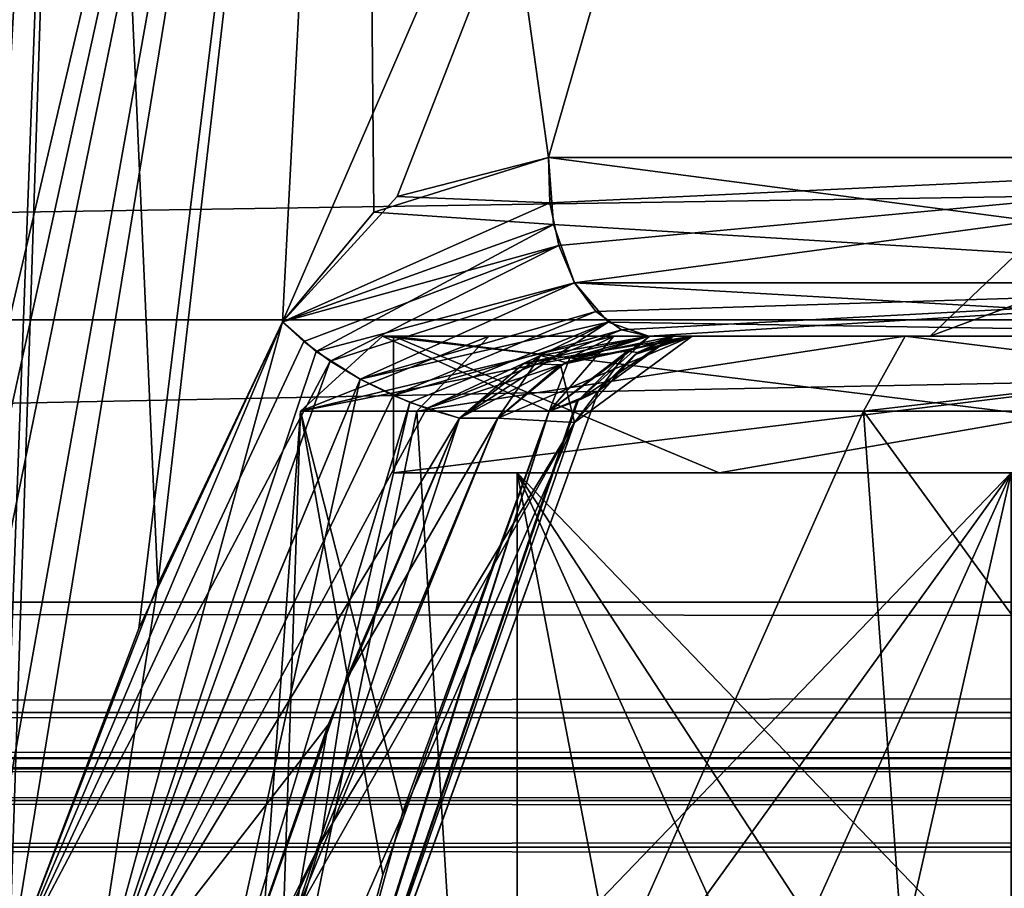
# Model space of a CAD drawing. Header units: inches. Extents: x -9.1 to 9.1, y -3.8 to 4.3.
# Tile 62 of 233: x -6.271 to -6.091, y -2.011 to -1.852. Entities that reach past the tile are written whole.
import ezdxf

# ---------------------------------------------------------------- set-up
doc = ezdxf.new("R2010")
doc.units = ezdxf.units.IN
doc.header["$LTSCALE"] = 65.185185
doc.header["$MEASUREMENT"] = 0
for name, color, linetype in [('10388', 7, 'CONTINUOUS'), ('10389', 7, 'CONTINUOUS'), ('10390', 7, 'CONTINUOUS'), ('10391', 7, 'CONTINUOUS'), ('10397', 7, 'CONTINUOUS'), ('10398', 7, 'CONTINUOUS'), ('10640', 7, 'CONTINUOUS'), ('10641', 7, 'CONTINUOUS'), ('10642', 7, 'CONTINUOUS'), ('10643', 7, 'CONTINUOUS'), ('10649', 7, 'CONTINUOUS'), ('10650', 7, 'CONTINUOUS'), ('13804', 7, 'CONTINUOUS'), ('14155', 7, 'CONTINUOUS'), ('14182', 7, 'CONTINUOUS'), ('14185', 7, 'CONTINUOUS'), ('14280', 7, 'CONTINUOUS'), ('14284', 7, 'CONTINUOUS'), ('14415', 7, 'CONTINUOUS'), ('14416', 7, 'CONTINUOUS'), ('14421', 7, 'CONTINUOUS'), ('14422', 7, 'CONTINUOUS'), ('14575', 7, 'CONTINUOUS'), ('14579', 7, 'CONTINUOUS'), ('14605', 7, 'CONTINUOUS'), ('14613', 7, 'CONTINUOUS'), ('14644', 7, 'CONTINUOUS'), ('14654', 7, 'CONTINUOUS'), ('14677', 7, 'CONTINUOUS'), ('14690', 7, 'CONTINUOUS'), ('14723', 7, 'CONTINUOUS'), ('14726', 7, 'CONTINUOUS'), ('14739', 7, 'CONTINUOUS'), ('14752', 7, 'CONTINUOUS'), ('14763', 7, 'CONTINUOUS'), ('14764', 7, 'CONTINUOUS'), ('14765', 7, 'CONTINUOUS'), ('14793', 7, 'CONTINUOUS'), ('14794', 7, 'CONTINUOUS'), ('14795', 7, 'CONTINUOUS'), ('14853', 7, 'CONTINUOUS'), ('14854', 7, 'CONTINUOUS'), ('14863', 7, 'CONTINUOUS'), ('14864', 7, 'CONTINUOUS'), ('14991', 7, 'CONTINUOUS'), ('14992', 7, 'CONTINUOUS'), ('15017', 7, 'CONTINUOUS'), ('15018', 7, 'CONTINUOUS'), ('15024', 7, 'CONTINUOUS'), ('15026', 7, 'CONTINUOUS'), ('15028', 7, 'CONTINUOUS')]:
    doc.layers.add(name, color=color, linetype=linetype)

msp = doc.modelspace()

# ---------------------------------------------------------------- linework, layer by layer
at = {"layer": '10388', "color": 252, "linetype": 'Continuous', "true_color": 0x969696}
for points in [[(-6.09033, -1.91, -4.352), (-6, -1.91, -4.44233), (-6.203, -1.91, -4.352), (-6.09033, -1.91, -4.352)], [(-6, -1.91, -4.149), (-6.09033, -1.91, -4.352), (-6.203, -1.91, -4.352), (-6, -1.91, -4.149)], [(-6.203, -1.91, -4.352), (-6, -1.91, -4.44233), (-6, -1.91, -4.555), (-6.203, -1.91, -4.352)]]:
    msp.add_3dface(points, dxfattribs=at)
at = {"layer": '10389', "color": 252, "linetype": 'Continuous', "true_color": 0x969696}
for points in [[(-6.203, -1.935, -4.352), (-6.14354, -1.935, -4.49554), (-6.18042, -1.935, -4.352), (-6.203, -1.935, -4.352)], [(-6.14354, -1.935, -4.20846), (-6.203, -1.935, -4.352), (-6.09021, -1.935, -4.19575), (-6.14354, -1.935, -4.20846)], [(-6.09021, -1.935, -4.19575), (-6.203, -1.935, -4.352), (-6.18042, -1.935, -4.352), (-6.09021, -1.935, -4.19575)], [(-6.14354, -1.935, -4.49554), (-6.09021, -1.935, -4.50825), (-6.18042, -1.935, -4.352), (-6.14354, -1.935, -4.49554)], [(-6.14354, -1.935, -4.49554), (-6, -1.935, -4.555), (-6.09021, -1.935, -4.50825), (-6.14354, -1.935, -4.49554)], [(-6, -1.935, -4.149), (-6.14354, -1.935, -4.20846), (-6.09021, -1.935, -4.19575), (-6, -1.935, -4.149)]]:
    msp.add_3dface(points, dxfattribs=at)
at = {"layer": '10390', "color": 252, "linetype": 'Continuous', "true_color": 0x969696}
for points in [[(-6, -1.91, -4.149), (-6.203, -1.91, -4.352), (-6, -1.935, -4.149), (-6, -1.91, -4.149)], [(-6.203, -1.91, -4.352), (-6.203, -1.935, -4.352), (-6.14354, -1.935, -4.20846), (-6.203, -1.91, -4.352)], [(-6.203, -1.91, -4.352), (-6.14354, -1.935, -4.20846), (-6, -1.935, -4.149), (-6.203, -1.91, -4.352)]]:
    msp.add_3dface(points, dxfattribs=at)
at = {"layer": '10391', "color": 252, "linetype": 'Continuous', "true_color": 0x969696}
for points in [[(-6.203, -1.91, -4.352), (-6, -1.91, -4.555), (-6.203, -1.935, -4.352), (-6.203, -1.91, -4.352)], [(-6, -1.91, -4.555), (-6.14354, -1.935, -4.49554), (-6.203, -1.935, -4.352), (-6, -1.91, -4.555)], [(-6, -1.91, -4.555), (-6, -1.935, -4.555), (-6.14354, -1.935, -4.49554), (-6, -1.91, -4.555)]]:
    msp.add_3dface(points, dxfattribs=at)
at = {"layer": '10397', "color": 252, "linetype": 'Continuous', "true_color": 0x969696}
for points in [[(-6.09021, -1.935, -4.19575), (-6.18042, -1.935, -4.352), (-6.09021, -2.02877, -4.19575), (-6.09021, -1.935, -4.19575)], [(-6.18042, -1.935, -4.352), (-6.13532, -2.035, -4.27388), (-6.11522, -2.03474, -4.23907), (-6.18042, -1.935, -4.352)], [(-6.13532, -2.035, -4.27388), (-6.18042, -1.935, -4.352), (-6.1615, -2.03427, -4.31922), (-6.13532, -2.035, -4.27388)], [(-6.09021, -2.02877, -4.19575), (-6.18042, -1.935, -4.352), (-6.11522, -2.03474, -4.23907), (-6.09021, -2.02877, -4.19575)], [(-6.18042, -1.935, -4.352), (-6.18042, -2.02877, -4.352), (-6.1615, -2.03427, -4.31922), (-6.18042, -1.935, -4.352)]]:
    msp.add_3dface(points, dxfattribs=at)
at = {"layer": '10398', "color": 252, "linetype": 'Continuous', "true_color": 0x969696}
for points in [[(-6.18042, -1.935, -4.352), (-6.09021, -1.935, -4.50825), (-6.18042, -2.02877, -4.352), (-6.18042, -1.935, -4.352)], [(-6.18042, -2.02877, -4.352), (-6.09021, -1.935, -4.50825), (-6.1618, -2.03423, -4.38426), (-6.18042, -2.02877, -4.352)], [(-6.09021, -1.935, -4.50825), (-6.13532, -2.035, -4.43013), (-6.1618, -2.03423, -4.38426), (-6.09021, -1.935, -4.50825)], [(-6.13532, -2.035, -4.43013), (-6.09021, -1.935, -4.50825), (-6.11285, -2.0346, -4.46904), (-6.13532, -2.035, -4.43013)], [(-6.09021, -1.935, -4.50825), (-6.09021, -2.02877, -4.50825), (-6.11285, -2.0346, -4.46904), (-6.09021, -1.935, -4.50825)]]:
    msp.add_3dface(points, dxfattribs=at)
at = {"layer": '10640', "color": 252, "linetype": 'Continuous', "true_color": 0x969696}
for points in [[(-6.09033, -1.91, 4.352), (-6, -1.91, 4.26167), (-6.203, -1.91, 4.352), (-6.09033, -1.91, 4.352)], [(-6, -1.91, 4.555), (-6.09033, -1.91, 4.352), (-6.203, -1.91, 4.352), (-6, -1.91, 4.555)], [(-6.203, -1.91, 4.352), (-6, -1.91, 4.26167), (-6, -1.91, 4.149), (-6.203, -1.91, 4.352)]]:
    msp.add_3dface(points, dxfattribs=at)
at = {"layer": '10641', "color": 252, "linetype": 'Continuous', "true_color": 0x969696}
for points in [[(-6.203, -1.935, 4.352), (-6.14354, -1.935, 4.20846), (-6.18042, -1.935, 4.352), (-6.203, -1.935, 4.352)], [(-6.14354, -1.935, 4.49554), (-6.203, -1.935, 4.352), (-6.09021, -1.935, 4.50825), (-6.14354, -1.935, 4.49554)], [(-6.09021, -1.935, 4.50825), (-6.203, -1.935, 4.352), (-6.18042, -1.935, 4.352), (-6.09021, -1.935, 4.50825)], [(-6.14354, -1.935, 4.20846), (-6.09021, -1.935, 4.19575), (-6.18042, -1.935, 4.352), (-6.14354, -1.935, 4.20846)], [(-6.14354, -1.935, 4.20846), (-6, -1.935, 4.149), (-6.09021, -1.935, 4.19575), (-6.14354, -1.935, 4.20846)], [(-6, -1.935, 4.555), (-6.14354, -1.935, 4.49554), (-6.09021, -1.935, 4.50825), (-6, -1.935, 4.555)]]:
    msp.add_3dface(points, dxfattribs=at)
at = {"layer": '10642', "color": 252, "linetype": 'Continuous', "true_color": 0x969696}
for points in [[(-6, -1.91, 4.555), (-6.203, -1.91, 4.352), (-6, -1.935, 4.555), (-6, -1.91, 4.555)], [(-6.203, -1.91, 4.352), (-6.203, -1.935, 4.352), (-6.14354, -1.935, 4.49554), (-6.203, -1.91, 4.352)], [(-6.203, -1.91, 4.352), (-6.14354, -1.935, 4.49554), (-6, -1.935, 4.555), (-6.203, -1.91, 4.352)]]:
    msp.add_3dface(points, dxfattribs=at)
at = {"layer": '10643', "color": 252, "linetype": 'Continuous', "true_color": 0x969696}
for points in [[(-6.203, -1.91, 4.352), (-6, -1.91, 4.149), (-6.203, -1.935, 4.352), (-6.203, -1.91, 4.352)], [(-6, -1.91, 4.149), (-6.14354, -1.935, 4.20846), (-6.203, -1.935, 4.352), (-6, -1.91, 4.149)], [(-6, -1.91, 4.149), (-6, -1.935, 4.149), (-6.14354, -1.935, 4.20846), (-6, -1.91, 4.149)]]:
    msp.add_3dface(points, dxfattribs=at)
at = {"layer": '10649', "color": 252, "linetype": 'Continuous', "true_color": 0x969696}
for points in [[(-6.09021, -1.935, 4.50825), (-6.18042, -1.935, 4.352), (-6.09021, -2.02877, 4.50825), (-6.09021, -1.935, 4.50825)], [(-6.18042, -1.935, 4.352), (-6.13532, -2.035, 4.43013), (-6.11522, -2.03474, 4.46493), (-6.18042, -1.935, 4.352)], [(-6.13532, -2.035, 4.43013), (-6.18042, -1.935, 4.352), (-6.1615, -2.03427, 4.38478), (-6.13532, -2.035, 4.43013)], [(-6.09021, -2.02877, 4.50825), (-6.18042, -1.935, 4.352), (-6.11522, -2.03474, 4.46493), (-6.09021, -2.02877, 4.50825)], [(-6.18042, -1.935, 4.352), (-6.18042, -2.02877, 4.352), (-6.1615, -2.03427, 4.38478), (-6.18042, -1.935, 4.352)]]:
    msp.add_3dface(points, dxfattribs=at)
at = {"layer": '10650', "color": 252, "linetype": 'Continuous', "true_color": 0x969696}
for points in [[(-6.18042, -1.935, 4.352), (-6.09021, -1.935, 4.19575), (-6.18042, -2.02877, 4.352), (-6.18042, -1.935, 4.352)], [(-6.18042, -2.02877, 4.352), (-6.09021, -1.935, 4.19575), (-6.1618, -2.03423, 4.31974), (-6.18042, -2.02877, 4.352)], [(-6.09021, -1.935, 4.19575), (-6.13532, -2.035, 4.27388), (-6.1618, -2.03423, 4.31974), (-6.09021, -1.935, 4.19575)], [(-6.13532, -2.035, 4.27388), (-6.09021, -1.935, 4.19575), (-6.11285, -2.0346, 4.23496), (-6.13532, -2.035, 4.27388)], [(-6.09021, -1.935, 4.19575), (-6.09021, -2.02877, 4.19575), (-6.11285, -2.0346, 4.23496), (-6.09021, -1.935, 4.19575)]]:
    msp.add_3dface(points, dxfattribs=at)
at = {"layer": '13804', "linetype": 'Continuous'}
for points in [[(-7.49489, -1.987, -3.79134), (7.49489, -1.987, -3.79134), (-8.075, -1.987, -4.02153), (-7.49489, -1.987, -3.79134)], [(-8.075, -1.987, -4.02153), (7.49489, -1.987, -3.79134), (8.04453, -1.987, -3.97741), (-8.075, -1.987, -4.02153)], [(8.075, -1.987, -4.02153), (-8.075, -1.987, -4.02153), (8.04453, -1.987, -3.97741), (8.075, -1.987, -4.02153)], [(-8.075, -1.987, 4.02153), (8.075, -1.987, 4.02153), (-8.04453, -1.987, 3.97741), (-8.075, -1.987, 4.02153)], [(8.075, -1.987, 4.02153), (-7.49489, -1.987, 3.79134), (-8.04453, -1.987, 3.97741), (8.075, -1.987, 4.02153)], [(7.49489, -1.987, 3.79134), (-7.49489, -1.987, 3.79134), (8.075, -1.987, 4.02153), (7.49489, -1.987, 3.79134)]]:
    msp.add_3dface(points, dxfattribs=at)
at = {"layer": '14155', "linetype": 'Continuous'}
for points in [[(-6.18551, -1.91, 4.26197), (-6.16278, -1.91, 4.47867), (-6.20503, -1.91, 4.37401), (-6.18551, -1.91, 4.26197)], [(-6.20503, -1.91, -4.37401), (-6.16278, -1.91, -4.47867), (-6.18551, -1.91, -4.26196), (-6.20503, -1.91, -4.37401)], [(-6.10954, -1.91, 4.17727), (-6.16278, -1.91, 4.47867), (-6.18551, -1.91, 4.26197), (-6.10954, -1.91, 4.17727)], [(-6.15647, -1.91, -4.48853), (-6.15185, -1.91, -4.50071), (-6.18551, -1.91, -4.26196), (-6.15647, -1.91, -4.48853)], [(-6.18551, -1.91, -4.26196), (-6.15185, -1.91, -4.50071), (-6.10954, -1.91, -4.17727), (-6.18551, -1.91, -4.26196)], [(-6.16278, -1.91, -4.47867), (-6.15647, -1.91, -4.48853), (-6.18551, -1.91, -4.26196), (-6.16278, -1.91, -4.47867)], [(-6.15619, -1.91, 4.4891), (-6.16278, -1.91, 4.47867), (-6.10954, -1.91, 4.17727), (-6.15619, -1.91, 4.4891)], [(-6.15635, -1.91, 4.55292), (-6.14848, -1.91, 4.55), (-6.00002, -1.91, 4.60657), (-6.15635, -1.91, 4.55292)], [(-6.15635, -1.91, -4.55292), (-6.00002, -1.91, -4.60657), (-6.14848, -1.91, -4.55), (-6.15635, -1.91, -4.55292)], [(-6.15185, -1.91, 4.50071), (-6.15619, -1.91, 4.4891), (-6.10954, -1.91, 4.17727), (-6.15185, -1.91, 4.50071)], [(-6.14943, -1.91, 4.52666), (-6.15185, -1.91, 4.50071), (-6.10954, -1.91, 4.17727), (-6.14943, -1.91, 4.52666)], [(-6.15185, -1.91, -4.50071), (-6.14944, -1.91, -4.52523), (-6.10954, -1.91, -4.17727), (-6.15185, -1.91, -4.50071)], [(-6.14944, -1.91, -4.52523), (-6.14848, -1.91, -4.55), (-6.10954, -1.91, -4.17727), (-6.14944, -1.91, -4.52523)], [(-6.14848, -1.91, 4.55), (-6.14943, -1.91, 4.52666), (-6.10954, -1.91, 4.17727), (-6.14848, -1.91, 4.55)], [(-6.00002, -1.91, -4.60657), (-6.105, -1.91, -4.352), (-6.14848, -1.91, -4.55), (-6.00002, -1.91, -4.60657)], [(-6.14848, -1.91, -4.55), (-6.105, -1.91, -4.352), (-6.10954, -1.91, -4.17727), (-6.14848, -1.91, -4.55)], [(-6.105, -1.91, 4.352), (-6.05241, -1.91, 4.44293), (-6.14848, -1.91, 4.55), (-6.105, -1.91, 4.352)], [(-6.105, -1.91, 4.352), (-6.14848, -1.91, 4.55), (-6.10954, -1.91, 4.17727), (-6.105, -1.91, 4.352)], [(-6.14848, -1.91, 4.55), (-6.05241, -1.91, 4.44293), (-6.00002, -1.91, 4.60657), (-6.14848, -1.91, 4.55)], [(-6.105, -1.91, -4.352), (-6.05241, -1.91, -4.26107), (-6.10954, -1.91, -4.17727), (-6.105, -1.91, -4.352)], [(-6.10954, -1.91, -4.17727), (-6.05241, -1.91, -4.26107), (-6, -1.91, -4.14574), (-6.10954, -1.91, -4.17727)], [(-6, -1.91, 4.14574), (-6.105, -1.91, 4.352), (-6.10954, -1.91, 4.17727), (-6, -1.91, 4.14574)], [(-6.05241, -1.91, -4.44293), (-6.105, -1.91, -4.352), (-6.00002, -1.91, -4.60657), (-6.05241, -1.91, -4.44293)], [(-6.05241, -1.91, 4.26107), (-6.105, -1.91, 4.352), (-6, -1.91, 4.14574), (-6.05241, -1.91, 4.26107)]]:
    msp.add_3dface(points, dxfattribs=at)
at = {"layer": '14182', "linetype": 'Continuous'}
for points in [[(-6.22002, -1.92369, -4.3748), (-6.19872, -1.92369, -4.25484), (-6.23168, -2.08461, -4.31101), (-6.22002, -1.92369, -4.3748)], [(-6.23168, -2.08461, -4.31101), (-6.19872, -1.92369, -4.25484), (-6.18867, -2.08461, -4.21143), (-6.23168, -2.08461, -4.31101)], [(-6.22544, -2.08461, -4.41931), (-6.22002, -1.92369, -4.3748), (-6.23168, -2.08461, -4.31101), (-6.22544, -2.08461, -4.41931)], [(-6.20496, -2.0084, -4.45326), (-6.22002, -1.92369, -4.3748), (-6.22544, -2.08461, -4.41931), (-6.20496, -2.0084, -4.45326)], [(-6.17457, -1.92369, -4.48784), (-6.22002, -1.92369, -4.3748), (-6.20496, -2.0084, -4.45326), (-6.17457, -1.92369, -4.48784)], [(-6.19872, -1.92369, -4.25484), (-6.11713, -1.92369, -4.16436), (-6.18867, -2.08461, -4.21143), (-6.19872, -1.92369, -4.25484)], [(-6.18867, -2.08461, -4.21143), (-6.11713, -1.92369, -4.16436), (-6.10555, -2.08461, -4.14173), (-6.18867, -2.08461, -4.21143)], [(-6.11713, -1.92369, -4.16436), (-6, -1.92369, -4.1308), (-6.10555, -2.08461, -4.14173), (-6.11713, -1.92369, -4.16436)], [(-6.10555, -2.08461, -4.14173), (-6, -1.92369, -4.1308), (-6, -2.08461, -4.11672), (-6.10555, -2.08461, -4.14173)]]:
    msp.add_3dface(points, dxfattribs=at)
at = {"layer": '14185', "linetype": 'Continuous'}
for points in [[(-6.19872, -1.92369, 4.25484), (-6.22002, -1.92369, 4.3748), (-6.23168, -2.08461, 4.31101), (-6.19872, -1.92369, 4.25484)], [(-6.23168, -2.08461, 4.31101), (-6.22002, -1.92369, 4.3748), (-6.22544, -2.08461, 4.41931), (-6.23168, -2.08461, 4.31101)], [(-6.18867, -2.08461, 4.21143), (-6.19872, -1.92369, 4.25484), (-6.23168, -2.08461, 4.31101), (-6.18867, -2.08461, 4.21143)], [(-6.22544, -2.08461, 4.41931), (-6.22002, -1.92369, 4.3748), (-6.20132, -1.99688, 4.45817), (-6.22544, -2.08461, 4.41931)], [(-6.22002, -1.92369, 4.3748), (-6.17457, -1.92369, 4.48784), (-6.20132, -1.99688, 4.45817), (-6.22002, -1.92369, 4.3748)], [(-6.11713, -1.92369, 4.16436), (-6.19872, -1.92369, 4.25484), (-6.18867, -2.08461, 4.21143), (-6.11713, -1.92369, 4.16436)], [(-6.10555, -2.08461, 4.14173), (-6.11713, -1.92369, 4.16436), (-6.18867, -2.08461, 4.21143), (-6.10555, -2.08461, 4.14173)], [(-6, -1.92369, 4.1308), (-6.11713, -1.92369, 4.16436), (-6, -2.08461, 4.11672), (-6, -1.92369, 4.1308)], [(-6, -2.08461, 4.11672), (-6.11713, -1.92369, 4.16436), (-6.10555, -2.08461, 4.14173), (-6, -2.08461, 4.11672)]]:
    msp.add_3dface(points, dxfattribs=at)
at = {"layer": '14280', "linetype": 'Continuous'}
for points in [[(-6.28294, -1.96857, 4.42596), (-6.2795, -1.97737, 4.44065), (-6.26039, -1.63239, 4.38927), (-6.28294, -1.96857, 4.42596)], [(-6.27151, -1.77624, 4.39943), (-6.28294, -1.96857, 4.42596), (-6.26039, -1.63239, 4.38927), (-6.27151, -1.77624, 4.39943)], [(-6.2795, -1.97737, 4.44065), (-6.27402, -1.99842, 4.46144), (-6.26039, -1.63239, 4.38927), (-6.2795, -1.97737, 4.44065)], [(-6.27402, -1.99842, 4.46144), (-6.27327, -2.02592, 4.46952), (-6.26039, -1.63239, 4.38927), (-6.27402, -1.99842, 4.46144)], [(-6.27327, -2.02592, 4.46952), (-6.24608, -1.95537, 4.50788), (-6.26039, -1.63239, 4.38927), (-6.27327, -2.02592, 4.46952)], [(-6.26039, -1.63239, 4.38927), (-6.24608, -1.95537, 4.50788), (-6.20889, -1.63239, 4.51186), (-6.26039, -1.63239, 4.38927)], [(-6.24608, -1.95537, 4.50788), (-6.22326, -1.90739, 4.5325), (-6.20889, -1.63239, 4.51186), (-6.24608, -1.95537, 4.50788)], [(-6.22326, -1.90739, 4.5325), (-6.20662, -1.88738, 4.5488), (-6.20889, -1.63239, 4.51186), (-6.22326, -1.90739, 4.5325)], [(-6.20662, -1.88738, 4.5488), (-6.1747, -1.87739, 4.57651), (-6.20889, -1.63239, 4.51186), (-6.20662, -1.88738, 4.5488)], [(-6.20889, -1.63239, 4.51186), (-6.1747, -1.87739, 4.57651), (-6.104, -1.63239, 4.59361), (-6.20889, -1.63239, 4.51186)], [(-6.1747, -1.87739, 4.57651), (-6, -1.87739, 4.63647), (-6.104, -1.63239, 4.59361), (-6.1747, -1.87739, 4.57651)], [(-6.104, -1.63239, 4.59361), (-6, -1.87739, 4.63647), (-5.97254, -1.63239, 4.6136), (-6.104, -1.63239, 4.59361)]]:
    msp.add_3dface(points, dxfattribs=at)
at = {"layer": '14284', "linetype": 'Continuous'}
for points in [[(-6.27197, -1.78223, -4.39983), (-6.20889, -1.63239, -4.51186), (-6.28558, -1.9597, -4.41131), (-6.27197, -1.78223, -4.39983)], [(-6.28558, -1.9597, -4.41131), (-6.20889, -1.63239, -4.51186), (-6.2829, -1.96868, -4.42616), (-6.28558, -1.9597, -4.41131)], [(-6.2829, -1.96868, -4.42616), (-6.20889, -1.63239, -4.51186), (-6.2795, -1.97737, -4.44065), (-6.2829, -1.96868, -4.42616)], [(-6.2795, -1.97737, -4.44065), (-6.20889, -1.63239, -4.51186), (-6.27415, -1.9975, -4.46089), (-6.2795, -1.97737, -4.44065)], [(-6.27415, -1.9975, -4.46089), (-6.20889, -1.63239, -4.51186), (-6.27329, -2.02597, -4.46949), (-6.27415, -1.9975, -4.46089)], [(-6.27329, -2.02597, -4.46949), (-6.20889, -1.63239, -4.51186), (-6.24955, -1.96343, -4.50362), (-6.27329, -2.02597, -4.46949)], [(-6.20889, -1.63239, -4.51186), (-6.22326, -1.90739, -4.5325), (-6.24955, -1.96343, -4.50362), (-6.20889, -1.63239, -4.51186)], [(-6.20231, -1.88453, -4.55287), (-6.22326, -1.90739, -4.5325), (-6.104, -1.63239, -4.59361), (-6.20231, -1.88453, -4.55287)], [(-6.104, -1.63239, -4.59361), (-6.22326, -1.90739, -4.5325), (-6.20889, -1.63239, -4.51186), (-6.104, -1.63239, -4.59361)], [(-6.1747, -1.87739, -4.57651), (-6.20231, -1.88453, -4.55287), (-6.104, -1.63239, -4.59361), (-6.1747, -1.87739, -4.57651)], [(-6, -1.87739, -4.63647), (-6.1747, -1.87739, -4.57651), (-6.104, -1.63239, -4.59361), (-6, -1.87739, -4.63647)], [(-5.97254, -1.63239, -4.6136), (-6, -1.87739, -4.63647), (-6.104, -1.63239, -4.59361), (-5.97254, -1.63239, -4.6136)]]:
    msp.add_3dface(points, dxfattribs=at)
at = {"layer": '14415', "linetype": 'Continuous'}
for points in [[(-6.05241, -1.91, -4.26107), (-6.105, -1.91, -4.352), (-6.03975, -1.8858, -4.28315), (-6.05241, -1.91, -4.26107)], [(-6.105, -1.91, -4.352), (-6.0795, -1.8858, -4.352), (-6.03975, -1.8858, -4.28315), (-6.105, -1.91, -4.352)]]:
    msp.add_3dface(points, dxfattribs=at)
at = {"layer": '14416', "linetype": 'Continuous'}
msp.add_3dface([(-6.105, -1.91, -4.352), (-6.05241, -1.91, -4.44293), (-6.0795, -1.8858, -4.352), (-6.105, -1.91, -4.352)], dxfattribs=at)
at = {"layer": '14421', "linetype": 'Continuous'}
for points in [[(-6.05241, -1.91, 4.44293), (-6.105, -1.91, 4.352), (-6.03975, -1.8858, 4.42085), (-6.05241, -1.91, 4.44293)], [(-6.105, -1.91, 4.352), (-6.0795, -1.8858, 4.352), (-6.03975, -1.8858, 4.42085), (-6.105, -1.91, 4.352)]]:
    msp.add_3dface(points, dxfattribs=at)
at = {"layer": '14422', "linetype": 'Continuous'}
msp.add_3dface([(-6.105, -1.91, 4.352), (-6.05241, -1.91, 4.26107), (-6.0795, -1.8858, 4.352), (-6.105, -1.91, 4.352)], dxfattribs=at)
at = {"layer": '14575', "linetype": 'Continuous'}
for points in [[(-8.075, -1.63343, -4.06853), (-8.075, -1.95857, -4.05149), (8.075, -1.95857, -4.05149), (-8.075, -1.63343, -4.06853)], [(8.075, -1.63343, -4.06853), (-8.075, -1.63343, -4.06853), (8.075, -1.95857, -4.05149), (8.075, -1.63343, -4.06853)]]:
    msp.add_3dface(points, dxfattribs=at)
at = {"layer": '14579', "linetype": 'Continuous'}
for points in [[(-8.075, -1.63343, 4.06853), (8.075, -1.63343, 4.06853), (-8.075, -1.95857, 4.05149), (-8.075, -1.63343, 4.06853)], [(-8.075, -1.95857, 4.05149), (8.075, -1.63343, 4.06853), (8.075, -1.95857, 4.05149), (-8.075, -1.95857, 4.05149)]]:
    msp.add_3dface(points, dxfattribs=at)
at = {"layer": '14605', "linetype": 'Continuous'}
for points in [[(-7.49489, -1.987, 3.79134), (7.49489, -1.987, 3.79134), (7.49489, -1.98903, 3.78148), (-7.49489, -1.987, 3.79134)], [(-7.49489, -1.987, 3.79134), (7.49489, -1.98903, 3.78148), (-7.49489, -1.98903, 3.78148), (-7.49489, -1.987, 3.79134)], [(7.49489, -1.98903, 3.78148), (7.49489, -1.99479, 3.77321), (-7.49489, -1.99479, 3.77321), (7.49489, -1.98903, 3.78148)], [(7.49489, -1.98903, 3.78148), (-7.49489, -1.99479, 3.77321), (-7.49489, -1.98903, 3.78148), (7.49489, -1.98903, 3.78148)], [(7.49489, -1.99479, 3.77321), (7.49489, -2.00335, 3.76789), (-7.49489, -2.00335, 3.76789), (7.49489, -1.99479, 3.77321)], [(7.49489, -1.99479, 3.77321), (-7.49489, -2.00335, 3.76789), (-7.49489, -1.99479, 3.77321), (7.49489, -1.99479, 3.77321)], [(7.49489, -2.01331, 3.76638), (-7.49489, -2.01331, 3.76638), (-7.49489, -2.00335, 3.76789), (7.49489, -2.01331, 3.76638)], [(7.49489, -2.00335, 3.76789), (7.49489, -2.01331, 3.76638), (-7.49489, -2.00335, 3.76789), (7.49489, -2.00335, 3.76789)]]:
    msp.add_3dface(points, dxfattribs=at)
at = {"layer": '14613', "linetype": 'Continuous'}
for points in [[(7.49489, -1.987, -3.79134), (-7.49489, -1.987, -3.79134), (-7.49489, -1.98903, -3.78148), (7.49489, -1.987, -3.79134)], [(7.49489, -1.98903, -3.78148), (7.49489, -1.987, -3.79134), (-7.49489, -1.98903, -3.78148), (7.49489, -1.98903, -3.78148)], [(7.49489, -1.99479, -3.77321), (7.49489, -1.98903, -3.78148), (-7.49489, -1.98903, -3.78148), (7.49489, -1.99479, -3.77321)], [(-7.49489, -1.99479, -3.77321), (7.49489, -1.99479, -3.77321), (-7.49489, -1.98903, -3.78148), (-7.49489, -1.99479, -3.77321)], [(7.49489, -2.00335, -3.76789), (7.49489, -1.99479, -3.77321), (-7.49489, -1.99479, -3.77321), (7.49489, -2.00335, -3.76789)], [(-7.49489, -2.00335, -3.76789), (7.49489, -2.00335, -3.76789), (-7.49489, -1.99479, -3.77321), (-7.49489, -2.00335, -3.76789)], [(-7.49489, -2.01331, -3.76638), (7.49489, -2.01331, -3.76638), (7.49489, -2.00335, -3.76789), (-7.49489, -2.01331, -3.76638)], [(-7.49489, -2.01331, -3.76638), (7.49489, -2.00335, -3.76789), (-7.49489, -2.00335, -3.76789), (-7.49489, -2.01331, -3.76638)]]:
    msp.add_3dface(points, dxfattribs=at)
at = {"layer": '14644', "linetype": 'Continuous'}
for points in [[(-8.075, -1.95857, 4.05149), (8.075, -1.95857, 4.05149), (8.075, -1.97876, 4.04218), (-8.075, -1.95857, 4.05149)], [(-8.075, -1.95857, 4.05149), (8.075, -1.97876, 4.04218), (-8.075, -1.97876, 4.04218), (-8.075, -1.95857, 4.05149)], [(8.075, -1.987, 4.02153), (-8.075, -1.987, 4.02153), (-8.075, -1.97876, 4.04218), (8.075, -1.987, 4.02153)], [(8.075, -1.97876, 4.04218), (8.075, -1.987, 4.02153), (-8.075, -1.97876, 4.04218), (8.075, -1.97876, 4.04218)]]:
    msp.add_3dface(points, dxfattribs=at)
at = {"layer": '14654', "linetype": 'Continuous'}
for points in [[(8.075, -1.95857, -4.05149), (-8.075, -1.95857, -4.05149), (-8.075, -1.97876, -4.04218), (8.075, -1.95857, -4.05149)], [(8.075, -1.95857, -4.05149), (-8.075, -1.97876, -4.04218), (8.075, -1.97876, -4.04218), (8.075, -1.95857, -4.05149)], [(-8.075, -1.987, -4.02153), (8.075, -1.987, -4.02153), (8.075, -1.97876, -4.04218), (-8.075, -1.987, -4.02153)], [(-8.075, -1.97876, -4.04218), (-8.075, -1.987, -4.02153), (8.075, -1.97876, -4.04218), (-8.075, -1.97876, -4.04218)]]:
    msp.add_3dface(points, dxfattribs=at)
at = {"layer": '14677', "linetype": 'Continuous'}
for points in [[(-6.18395, -1.925, 4.53546), (-6.21179, -1.97299, 4.51624), (-6.21632, -2.0026, 4.49969), (-6.18395, -1.925, 4.53546)], [(-6.19098, -1.925, 4.53807), (-6.21179, -1.97299, 4.51624), (-6.18395, -1.925, 4.53546), (-6.19098, -1.925, 4.53807)], [(-6.21179, -1.97299, 4.51624), (-6.23691, -2.04397, 4.48186), (-6.21632, -2.0026, 4.49969), (-6.21179, -1.97299, 4.51624)], [(-6.24856, -2.07339, 4.46806), (-6.24504, -2.097, 4.45221), (-6.21632, -2.0026, 4.49969), (-6.24856, -2.07339, 4.46806)], [(-6.23691, -2.04397, 4.48186), (-6.24856, -2.07339, 4.46806), (-6.21632, -2.0026, 4.49969), (-6.23691, -2.04397, 4.48186)]]:
    msp.add_3dface(points, dxfattribs=at)
at = {"layer": '14690', "linetype": 'Continuous'}
for points in [[(-6.18395, -1.925, -4.53546), (-6.22104, -2.01592, -4.49324), (-6.19098, -1.925, -4.53807), (-6.18395, -1.925, -4.53546)], [(-6.19098, -1.925, -4.53807), (-6.22104, -2.01592, -4.49324), (-6.21495, -1.98097, -4.5125), (-6.19098, -1.925, -4.53807)], [(-6.21495, -1.98097, -4.5125), (-6.22104, -2.01592, -4.49324), (-6.23721, -2.04484, -4.48143), (-6.21495, -1.98097, -4.5125)]]:
    msp.add_3dface(points, dxfattribs=at)
at = {"layer": '14723', "linetype": 'Continuous'}
for points in [[(-6.20503, -1.91, 4.37401), (-6.16278, -1.91, 4.47867), (-6.22002, -1.92369, 4.3748), (-6.20503, -1.91, 4.37401)], [(-6.22002, -1.92369, 4.3748), (-6.16278, -1.91, 4.47867), (-6.17077, -1.91394, 4.48489), (-6.22002, -1.92369, 4.3748)], [(-6.18551, -1.91, 4.26197), (-6.20503, -1.91, 4.37401), (-6.22002, -1.92369, 4.3748), (-6.18551, -1.91, 4.26197)], [(-6.18551, -1.91, 4.26197), (-6.22002, -1.92369, 4.3748), (-6.19872, -1.92369, 4.25484), (-6.18551, -1.91, 4.26197)], [(-6.10954, -1.91, 4.17727), (-6.18551, -1.91, 4.26197), (-6.19872, -1.92369, 4.25484), (-6.10954, -1.91, 4.17727)], [(-6.10954, -1.91, 4.17727), (-6.19872, -1.92369, 4.25484), (-6.11713, -1.92369, 4.16436), (-6.10954, -1.91, 4.17727)], [(-6.10954, -1.91, 4.17727), (-6.11713, -1.92369, 4.16436), (-6, -1.92369, 4.1308), (-6.10954, -1.91, 4.17727)], [(-6, -1.91, 4.14574), (-6.10954, -1.91, 4.17727), (-6, -1.92369, 4.1308), (-6, -1.91, 4.14574)], [(-6.17457, -1.92369, 4.48784), (-6.22002, -1.92369, 4.3748), (-6.17077, -1.91394, 4.48489), (-6.17457, -1.92369, 4.48784)]]:
    msp.add_3dface(points, dxfattribs=at)
at = {"layer": '14726', "linetype": 'Continuous'}
for points in [[(-6.20503, -1.91, -4.37401), (-6.18551, -1.91, -4.26196), (-6.22002, -1.92369, -4.3748), (-6.20503, -1.91, -4.37401)], [(-6.20503, -1.91, -4.37401), (-6.22002, -1.92369, -4.3748), (-6.17457, -1.92369, -4.48784), (-6.20503, -1.91, -4.37401)], [(-6.18551, -1.91, -4.26196), (-6.19872, -1.92369, -4.25484), (-6.22002, -1.92369, -4.3748), (-6.18551, -1.91, -4.26196)], [(-6.16278, -1.91, -4.47867), (-6.20503, -1.91, -4.37401), (-6.17078, -1.91394, -4.48489), (-6.16278, -1.91, -4.47867)], [(-6.20503, -1.91, -4.37401), (-6.17457, -1.92369, -4.48784), (-6.17078, -1.91394, -4.48489), (-6.20503, -1.91, -4.37401)], [(-6.18551, -1.91, -4.26196), (-6.10954, -1.91, -4.17727), (-6.19872, -1.92369, -4.25484), (-6.18551, -1.91, -4.26196)], [(-6.10954, -1.91, -4.17727), (-6.11713, -1.92369, -4.16436), (-6.19872, -1.92369, -4.25484), (-6.10954, -1.91, -4.17727)], [(-6.10954, -1.91, -4.17727), (-6, -1.91, -4.14574), (-6.11713, -1.92369, -4.16436), (-6.10954, -1.91, -4.17727)], [(-6, -1.91, -4.14574), (-6, -1.92369, -4.1308), (-6.11713, -1.92369, -4.16436), (-6, -1.91, -4.14574)]]:
    msp.add_3dface(points, dxfattribs=at)
at = {"layer": '14739', "linetype": 'Continuous'}
for points in [[(-6.14848, -1.91, 4.55), (-6.15635, -1.91, 4.55292), (-6.17921, -1.915, 4.54373), (-6.14848, -1.91, 4.55)], [(-6.14848, -1.91, 4.55), (-6.17921, -1.915, 4.54373), (-6.17248, -1.91527, 4.54079), (-6.14848, -1.91, 4.55)], [(-6.17921, -1.915, 4.54373), (-6.19098, -1.925, 4.53807), (-6.17248, -1.91527, 4.54079), (-6.17921, -1.915, 4.54373)], [(-6.19098, -1.925, 4.53807), (-6.18395, -1.925, 4.53546), (-6.17248, -1.91527, 4.54079), (-6.19098, -1.925, 4.53807)]]:
    msp.add_3dface(points, dxfattribs=at)
at = {"layer": '14752', "linetype": 'Continuous'}
for points in [[(-6.17616, -1.91357, -4.54513), (-6.15635, -1.91, -4.55292), (-6.1716, -1.91482, -4.54119), (-6.17616, -1.91357, -4.54513)], [(-6.15635, -1.91, -4.55292), (-6.14848, -1.91, -4.55), (-6.1716, -1.91482, -4.54119), (-6.15635, -1.91, -4.55292)], [(-6.18395, -1.925, -4.53546), (-6.19098, -1.925, -4.53807), (-6.17616, -1.91357, -4.54513), (-6.18395, -1.925, -4.53546)], [(-6.18395, -1.925, -4.53546), (-6.17616, -1.91357, -4.54513), (-6.1716, -1.91482, -4.54119), (-6.18395, -1.925, -4.53546)]]:
    msp.add_3dface(points, dxfattribs=at)
at = {"layer": '14763', "linetype": 'Continuous'}
for points in [[(-6.22326, -1.90739, 4.5325), (-6.24608, -1.95537, 4.50788), (-6.25883, -2.03729, 4.48329), (-6.22326, -1.90739, 4.5325)], [(-6.21711, -1.91279, 4.53821), (-6.22326, -1.90739, 4.5325), (-6.25883, -2.03729, 4.48329), (-6.21711, -1.91279, 4.53821)], [(-6.20907, -1.91789, 4.5412), (-6.21711, -1.91279, 4.53821), (-6.25883, -2.03729, 4.48329), (-6.20907, -1.91789, 4.5412)], [(-6.23691, -2.04397, 4.48186), (-6.20907, -1.91789, 4.5412), (-6.25883, -2.03729, 4.48329), (-6.23691, -2.04397, 4.48186)], [(-6.23691, -2.04397, 4.48186), (-6.20002, -1.92212, 4.54116), (-6.20907, -1.91789, 4.5412), (-6.23691, -2.04397, 4.48186)], [(-6.23691, -2.04397, 4.48186), (-6.21179, -1.97299, 4.51624), (-6.20002, -1.92212, 4.54116), (-6.23691, -2.04397, 4.48186)], [(-6.21179, -1.97299, 4.51624), (-6.19098, -1.925, 4.53807), (-6.20002, -1.92212, 4.54116), (-6.21179, -1.97299, 4.51624)], [(-6.24608, -1.95537, 4.50788), (-6.27327, -2.02592, 4.46952), (-6.25883, -2.03729, 4.48329), (-6.24608, -1.95537, 4.50788)]]:
    msp.add_3dface(points, dxfattribs=at)
at = {"layer": '14764', "linetype": 'Continuous'}
for points in [[(-6.1747, -1.87739, 4.57651), (-6.20662, -1.88738, 4.5488), (-6.17379, -1.88964, 4.57534), (-6.1747, -1.87739, 4.57651)], [(-6.20662, -1.88738, 4.5488), (-6.22326, -1.90739, 4.5325), (-6.17379, -1.88964, 4.57534), (-6.20662, -1.88738, 4.5488)], [(-6.17379, -1.88964, 4.57534), (-6.22326, -1.90739, 4.5325), (-6.21711, -1.91279, 4.53821), (-6.17379, -1.88964, 4.57534)], [(-6.16993, -1.90027, 4.57038), (-6.17379, -1.88964, 4.57534), (-6.21711, -1.91279, 4.53821), (-6.16993, -1.90027, 4.57038)], [(-6.20907, -1.91789, 4.5412), (-6.16993, -1.90027, 4.57038), (-6.21711, -1.91279, 4.53821), (-6.20907, -1.91789, 4.5412)], [(-6.16377, -1.90746, 4.56246), (-6.16993, -1.90027, 4.57038), (-6.20907, -1.91789, 4.5412), (-6.16377, -1.90746, 4.56246)], [(-6.20002, -1.92212, 4.54116), (-6.16377, -1.90746, 4.56246), (-6.20907, -1.91789, 4.5412), (-6.20002, -1.92212, 4.54116)], [(-6.19098, -1.925, 4.53807), (-6.16377, -1.90746, 4.56246), (-6.20002, -1.92212, 4.54116), (-6.19098, -1.925, 4.53807)], [(-6.19098, -1.925, 4.53807), (-6.17921, -1.915, 4.54373), (-6.16377, -1.90746, 4.56246), (-6.19098, -1.925, 4.53807)], [(-6.17921, -1.915, 4.54373), (-6.15635, -1.91, 4.55292), (-6.16377, -1.90746, 4.56246), (-6.17921, -1.915, 4.54373)]]:
    msp.add_3dface(points, dxfattribs=at)
at = {"layer": '14765', "linetype": 'Continuous'}
for points in [[(-6, -1.87739, 4.63647), (-6.1747, -1.87739, 4.57651), (-6, -1.90027, 4.62871), (-6, -1.87739, 4.63647)], [(-6, -1.90027, 4.62871), (-6.1747, -1.87739, 4.57651), (-6.17379, -1.88964, 4.57534), (-6, -1.90027, 4.62871)], [(-6.16993, -1.90027, 4.57038), (-6, -1.90027, 4.62871), (-6.17379, -1.88964, 4.57534), (-6.16993, -1.90027, 4.57038)], [(-6.00002, -1.91, 4.60657), (-6, -1.90027, 4.62871), (-6.16993, -1.90027, 4.57038), (-6.00002, -1.91, 4.60657)], [(-6.00002, -1.91, 4.60657), (-6.16993, -1.90027, 4.57038), (-6.16377, -1.90746, 4.56246), (-6.00002, -1.91, 4.60657)], [(-6.15635, -1.91, 4.55292), (-6.00002, -1.91, 4.60657), (-6.16377, -1.90746, 4.56246), (-6.15635, -1.91, 4.55292)]]:
    msp.add_3dface(points, dxfattribs=at)
at = {"layer": '14793', "linetype": 'Continuous'}
for points in [[(-6.1747, -1.87739, -4.57651), (-6, -1.87739, -4.63647), (-6.17444, -1.88564, -4.57618), (-6.1747, -1.87739, -4.57651)], [(-6, -1.87739, -4.63647), (-6.17281, -1.89346, -4.57408), (-6.17444, -1.88564, -4.57618), (-6, -1.87739, -4.63647)], [(-6, -1.87739, -4.63647), (-6.16993, -1.90027, -4.57038), (-6.17281, -1.89346, -4.57408), (-6, -1.87739, -4.63647)], [(-6.16993, -1.90027, -4.57038), (-6, -1.87739, -4.63647), (-6, -1.90027, -4.62871), (-6.16993, -1.90027, -4.57038)], [(-6.16602, -1.90553, -4.56535), (-6.16993, -1.90027, -4.57038), (-6, -1.90027, -4.62871), (-6.16602, -1.90553, -4.56535)], [(-6.16137, -1.90886, -4.55938), (-6.16602, -1.90553, -4.56535), (-6, -1.90027, -4.62871), (-6.16137, -1.90886, -4.55938)], [(-6.15635, -1.91, -4.55292), (-6.16137, -1.90886, -4.55938), (-6, -1.90027, -4.62871), (-6.15635, -1.91, -4.55292)], [(-6.00002, -1.91, -4.60657), (-6.15635, -1.91, -4.55292), (-6, -1.90027, -4.62871), (-6.00002, -1.91, -4.60657)]]:
    msp.add_3dface(points, dxfattribs=at)
at = {"layer": '14794', "linetype": 'Continuous'}
for points in [[(-6.20231, -1.88453, -4.55287), (-6.1747, -1.87739, -4.57651), (-6.17444, -1.88564, -4.57618), (-6.20231, -1.88453, -4.55287)], [(-6.22326, -1.90739, -4.5325), (-6.20231, -1.88453, -4.55287), (-6.17444, -1.88564, -4.57618), (-6.22326, -1.90739, -4.5325)], [(-6.17281, -1.89346, -4.57408), (-6.22326, -1.90739, -4.5325), (-6.17444, -1.88564, -4.57618), (-6.17281, -1.89346, -4.57408)], [(-6.21941, -1.911, -4.53658), (-6.22326, -1.90739, -4.5325), (-6.17281, -1.89346, -4.57408), (-6.21941, -1.911, -4.53658)], [(-6.2146, -1.91456, -4.53953), (-6.21941, -1.911, -4.53658), (-6.17281, -1.89346, -4.57408), (-6.2146, -1.91456, -4.53953)], [(-6.16993, -1.90027, -4.57038), (-6.2146, -1.91456, -4.53953), (-6.17281, -1.89346, -4.57408), (-6.16993, -1.90027, -4.57038)], [(-6.20907, -1.91789, -4.5412), (-6.2146, -1.91456, -4.53953), (-6.16993, -1.90027, -4.57038), (-6.20907, -1.91789, -4.5412)], [(-6.16602, -1.90553, -4.56535), (-6.20907, -1.91789, -4.5412), (-6.16993, -1.90027, -4.57038), (-6.16602, -1.90553, -4.56535)], [(-6.20309, -1.92084, -4.54152), (-6.20907, -1.91789, -4.5412), (-6.16602, -1.90553, -4.56535), (-6.20309, -1.92084, -4.54152)], [(-6.16137, -1.90886, -4.55938), (-6.20309, -1.92084, -4.54152), (-6.16602, -1.90553, -4.56535), (-6.16137, -1.90886, -4.55938)], [(-6.19696, -1.92325, -4.54045), (-6.20309, -1.92084, -4.54152), (-6.16137, -1.90886, -4.55938), (-6.19696, -1.92325, -4.54045)], [(-6.15635, -1.91, -4.55292), (-6.19696, -1.92325, -4.54045), (-6.16137, -1.90886, -4.55938), (-6.15635, -1.91, -4.55292)], [(-6.15635, -1.91, -4.55292), (-6.17616, -1.91357, -4.54513), (-6.19696, -1.92325, -4.54045), (-6.15635, -1.91, -4.55292)], [(-6.17616, -1.91357, -4.54513), (-6.19098, -1.925, -4.53807), (-6.19696, -1.92325, -4.54045), (-6.17616, -1.91357, -4.54513)]]:
    msp.add_3dface(points, dxfattribs=at)
at = {"layer": '14795', "linetype": 'Continuous'}
for points in [[(-6.22326, -1.90739, -4.5325), (-6.27329, -2.02597, -4.46949), (-6.24955, -1.96343, -4.50362), (-6.22326, -1.90739, -4.5325)], [(-6.27329, -2.02597, -4.46949), (-6.22326, -1.90739, -4.5325), (-6.21941, -1.911, -4.53658), (-6.27329, -2.02597, -4.46949)], [(-6.2146, -1.91456, -4.53953), (-6.27329, -2.02597, -4.46949), (-6.21941, -1.911, -4.53658), (-6.2146, -1.91456, -4.53953)], [(-6.25889, -2.03759, -4.48316), (-6.27329, -2.02597, -4.46949), (-6.2146, -1.91456, -4.53953), (-6.25889, -2.03759, -4.48316)], [(-6.20907, -1.91789, -4.5412), (-6.25889, -2.03759, -4.48316), (-6.2146, -1.91456, -4.53953), (-6.20907, -1.91789, -4.5412)], [(-6.20309, -1.92084, -4.54152), (-6.25889, -2.03759, -4.48316), (-6.20907, -1.91789, -4.5412), (-6.20309, -1.92084, -4.54152)], [(-6.19696, -1.92325, -4.54045), (-6.25889, -2.03759, -4.48316), (-6.20309, -1.92084, -4.54152), (-6.19696, -1.92325, -4.54045)], [(-6.19098, -1.925, -4.53807), (-6.25889, -2.03759, -4.48316), (-6.19696, -1.92325, -4.54045), (-6.19098, -1.925, -4.53807)], [(-6.19098, -1.925, -4.53807), (-6.21495, -1.98097, -4.5125), (-6.25889, -2.03759, -4.48316), (-6.19098, -1.925, -4.53807)], [(-6.21495, -1.98097, -4.5125), (-6.23721, -2.04484, -4.48143), (-6.25889, -2.03759, -4.48316), (-6.21495, -1.98097, -4.5125)]]:
    msp.add_3dface(points, dxfattribs=at)
at = {"layer": '14853', "linetype": 'Continuous'}
for points in [[(-6.14848, -1.91, -4.55), (-6.18395, -1.925, -4.53546), (-6.1716, -1.91482, -4.54119), (-6.14848, -1.91, -4.55)], [(-6.18395, -1.925, -4.53546), (-6.14848, -1.91, -4.55), (-6.16997, -1.92578, -4.52211), (-6.18395, -1.925, -4.53546)], [(-6.16997, -1.92578, -4.52211), (-6.14848, -1.91, -4.55), (-6.15891, -1.91336, -4.52528), (-6.16997, -1.92578, -4.52211)], [(-6.16556, -1.92, -4.50418), (-6.16997, -1.92578, -4.52211), (-6.15891, -1.91336, -4.52528), (-6.16556, -1.92, -4.50418)]]:
    msp.add_3dface(points, dxfattribs=at)
at = {"layer": '14854', "linetype": 'Continuous'}
for points in [[(-6.16556, -1.92, -4.50418), (-6.16953, -1.92187, -4.49522), (-6.22868, -2.09388, -4.43851), (-6.16556, -1.92, -4.50418)], [(-6.16997, -1.92578, -4.52211), (-6.16556, -1.92, -4.50418), (-6.22868, -2.09388, -4.43851), (-6.16997, -1.92578, -4.52211)], [(-6.16953, -1.92187, -4.49522), (-6.17457, -1.92369, -4.48784), (-6.22868, -2.09388, -4.43851), (-6.16953, -1.92187, -4.49522)], [(-6.17457, -1.92369, -4.48784), (-6.22544, -2.08461, -4.41931), (-6.22868, -2.09388, -4.43851), (-6.17457, -1.92369, -4.48784)], [(-6.17457, -1.92369, -4.48784), (-6.20496, -2.0084, -4.45326), (-6.22544, -2.08461, -4.41931), (-6.17457, -1.92369, -4.48784)], [(-6.24504, -2.097, -4.45221), (-6.22104, -2.01592, -4.49324), (-6.16997, -1.92578, -4.52211), (-6.24504, -2.097, -4.45221)], [(-6.24504, -2.097, -4.45221), (-6.16997, -1.92578, -4.52211), (-6.22868, -2.09388, -4.43851), (-6.24504, -2.097, -4.45221)], [(-6.22104, -2.01592, -4.49324), (-6.18395, -1.925, -4.53546), (-6.16997, -1.92578, -4.52211), (-6.22104, -2.01592, -4.49324)]]:
    msp.add_3dface(points, dxfattribs=at)
at = {"layer": '14863', "linetype": 'Continuous'}
for points in [[(-6.14848, -1.91, 4.55), (-6.17248, -1.91527, 4.54079), (-6.16997, -1.92578, 4.5221), (-6.14848, -1.91, 4.55)], [(-6.15843, -1.91299, 4.52667), (-6.14848, -1.91, 4.55), (-6.16997, -1.92578, 4.5221), (-6.15843, -1.91299, 4.52667)], [(-6.16556, -1.92, 4.50418), (-6.15843, -1.91299, 4.52667), (-6.16997, -1.92578, 4.5221), (-6.16556, -1.92, 4.50418)], [(-6.17248, -1.91527, 4.54079), (-6.18395, -1.925, 4.53546), (-6.16997, -1.92578, 4.5221), (-6.17248, -1.91527, 4.54079)]]:
    msp.add_3dface(points, dxfattribs=at)
at = {"layer": '14864', "linetype": 'Continuous'}
for points in [[(-6.22544, -2.08461, 4.41931), (-6.16556, -1.92, 4.50418), (-6.22868, -2.09388, 4.43851), (-6.22544, -2.08461, 4.41931)], [(-6.16556, -1.92, 4.50418), (-6.16997, -1.92578, 4.5221), (-6.22868, -2.09388, 4.43851), (-6.16556, -1.92, 4.50418)], [(-6.16556, -1.92, 4.50418), (-6.22544, -2.08461, 4.41931), (-6.16929, -1.92178, 4.49565), (-6.16556, -1.92, 4.50418)], [(-6.22544, -2.08461, 4.41931), (-6.17457, -1.92369, 4.48784), (-6.16929, -1.92178, 4.49565), (-6.22544, -2.08461, 4.41931)], [(-6.17457, -1.92369, 4.48784), (-6.22544, -2.08461, 4.41931), (-6.20132, -1.99688, 4.45817), (-6.17457, -1.92369, 4.48784)], [(-6.21632, -2.0026, 4.49969), (-6.24504, -2.097, 4.45221), (-6.16997, -1.92578, 4.5221), (-6.21632, -2.0026, 4.49969)], [(-6.16997, -1.92578, 4.5221), (-6.24504, -2.097, 4.45221), (-6.22868, -2.09388, 4.43851), (-6.16997, -1.92578, 4.5221)], [(-6.18395, -1.925, 4.53546), (-6.21632, -2.0026, 4.49969), (-6.16997, -1.92578, 4.5221), (-6.18395, -1.925, 4.53546)]]:
    msp.add_3dface(points, dxfattribs=at)
at = {"layer": '14991', "linetype": 'Continuous'}
for points in [[(-6.16278, -1.91, 4.47867), (-6.15619, -1.91, 4.4891), (-6.17457, -1.92369, 4.48784), (-6.16278, -1.91, 4.47867)], [(-6.16278, -1.91, 4.47867), (-6.17457, -1.92369, 4.48784), (-6.17077, -1.91394, 4.48489), (-6.16278, -1.91, 4.47867)], [(-6.17457, -1.92369, 4.48784), (-6.15619, -1.91, 4.4891), (-6.16929, -1.92178, 4.49565), (-6.17457, -1.92369, 4.48784)], [(-6.15619, -1.91, 4.4891), (-6.15185, -1.91, 4.50071), (-6.16929, -1.92178, 4.49565), (-6.15619, -1.91, 4.4891)], [(-6.16929, -1.92178, 4.49565), (-6.15185, -1.91, 4.50071), (-6.16025, -1.91275, 4.50283), (-6.16929, -1.92178, 4.49565)], [(-6.16556, -1.92, 4.50418), (-6.16929, -1.92178, 4.49565), (-6.16025, -1.91275, 4.50283), (-6.16556, -1.92, 4.50418)]]:
    msp.add_3dface(points, dxfattribs=at)
at = {"layer": '14992', "linetype": 'Continuous'}
for points in [[(-6.15185, -1.91, 4.50071), (-6.15843, -1.91299, 4.52667), (-6.16025, -1.91275, 4.50283), (-6.15185, -1.91, 4.50071)], [(-6.15185, -1.91, 4.50071), (-6.14943, -1.91, 4.52666), (-6.15843, -1.91299, 4.52667), (-6.15185, -1.91, 4.50071)], [(-6.14943, -1.91, 4.52666), (-6.14848, -1.91, 4.55), (-6.15843, -1.91299, 4.52667), (-6.14943, -1.91, 4.52666)], [(-6.15843, -1.91299, 4.52667), (-6.16556, -1.92, 4.50418), (-6.16025, -1.91275, 4.50283), (-6.15843, -1.91299, 4.52667)]]:
    msp.add_3dface(points, dxfattribs=at)
at = {"layer": '15017', "linetype": 'Continuous'}
for points in [[(-6.15185, -1.91, -4.50071), (-6.15647, -1.91, -4.48853), (-6.17078, -1.91394, -4.48489), (-6.15185, -1.91, -4.50071)], [(-6.16025, -1.91275, -4.50283), (-6.15185, -1.91, -4.50071), (-6.17078, -1.91394, -4.48489), (-6.16025, -1.91275, -4.50283)], [(-6.15647, -1.91, -4.48853), (-6.16278, -1.91, -4.47867), (-6.17078, -1.91394, -4.48489), (-6.15647, -1.91, -4.48853)], [(-6.17457, -1.92369, -4.48784), (-6.16556, -1.92, -4.50418), (-6.16025, -1.91275, -4.50283), (-6.17457, -1.92369, -4.48784)], [(-6.17457, -1.92369, -4.48784), (-6.16025, -1.91275, -4.50283), (-6.17078, -1.91394, -4.48489), (-6.17457, -1.92369, -4.48784)], [(-6.17457, -1.92369, -4.48784), (-6.16953, -1.92187, -4.49522), (-6.16556, -1.92, -4.50418), (-6.17457, -1.92369, -4.48784)]]:
    msp.add_3dface(points, dxfattribs=at)
at = {"layer": '15018', "linetype": 'Continuous'}
for points in [[(-6.15185, -1.91, -4.50071), (-6.16556, -1.92, -4.50418), (-6.15891, -1.91336, -4.52528), (-6.15185, -1.91, -4.50071)], [(-6.16556, -1.92, -4.50418), (-6.15185, -1.91, -4.50071), (-6.16025, -1.91275, -4.50283), (-6.16556, -1.92, -4.50418)], [(-6.14848, -1.91, -4.55), (-6.14944, -1.91, -4.52523), (-6.15891, -1.91336, -4.52528), (-6.14848, -1.91, -4.55)], [(-6.14944, -1.91, -4.52523), (-6.15185, -1.91, -4.50071), (-6.15891, -1.91336, -4.52528), (-6.14944, -1.91, -4.52523)]]:
    msp.add_3dface(points, dxfattribs=at)
at = {"layer": '15024', "color": 253, "linetype": 'Continuous', "true_color": 0xa2afbf}
for points in [[(7.55358, -1.907, 3.945), (-7.55358, -1.907, 3.945), (7.55358, -1.907, -3.945), (7.55358, -1.907, 3.945)], [(7.55358, -1.907, -3.945), (-7.55358, -1.907, 3.945), (-7.55358, -1.907, -3.945), (7.55358, -1.907, -3.945)]]:
    msp.add_3dface(points, dxfattribs=at)
at = {"layer": '15026', "color": 253, "linetype": 'Continuous', "true_color": 0xa2afbf}
for points in [[(-7.55358, -1.6755, -3.945), (7.55358, -1.6755, -3.945), (-7.55358, -1.907, -3.945), (-7.55358, -1.6755, -3.945)], [(7.55358, -1.6755, -3.945), (7.55358, -1.907, -3.945), (-7.55358, -1.907, -3.945), (7.55358, -1.6755, -3.945)]]:
    msp.add_3dface(points, dxfattribs=at)
at = {"layer": '15028', "color": 253, "linetype": 'Continuous', "true_color": 0xa2afbf}
for points in [[(7.55358, -1.6755, 3.945), (-7.55358, -1.6755, 3.945), (7.55358, -1.907, 3.945), (7.55358, -1.6755, 3.945)], [(-7.55358, -1.6755, 3.945), (-7.55358, -1.907, 3.945), (7.55358, -1.907, 3.945), (-7.55358, -1.6755, 3.945)]]:
    msp.add_3dface(points, dxfattribs=at)

doc.saveas('drawing.dxf')
